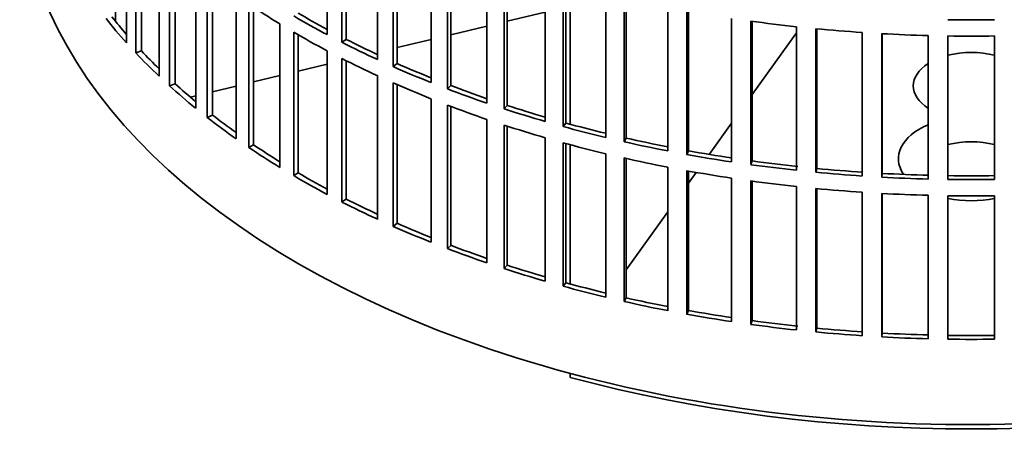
# Model space of a CAD drawing. Header units: millimetres. Extents: x 432 to 1317, y -1117 to 1316.
# Tile 2 of 26: x 1024 to 1172, y -1053 to -988. Entities that reach past the tile are written whole.
import ezdxf

# ---------------------------------------------------------------- set-up
doc = ezdxf.new("R2010")
doc.units = ezdxf.units.MM
doc.layers.add('VSI344-454_FILTR', color=7, linetype='Continuous')
doc.layers.add('VSI344-454_SUPPO', color=7, linetype='Continuous')

# ---------------------------------------------------------------- blocks, each defined once
blk = doc.blocks.new('SE4')
at = {"layer": 'VSI344-454_FILTR', "color": 7, "linetype": 'Continuous', "lineweight": 35}
for p, q in [((1069.95, -990.37), (1069.95, -968.73)), ((1039.68, -991.6), (1039.68, -969.96)), ((1072.16, -991.52), (1072.16, -969.88)), ((1072.81, -991.08), (1072.81, -970.21)), ((1041.08, -993.12), (1041.08, -971.48)), ((1041.94, -992.83), (1041.94, -972.38)), ((1077.55, -994.13), (1077.55, -972.49)), ((1079.9, -995.19), (1079.9, -973.55)), ((1080.49, -994.72), (1080.49, -973.81)), ((1044.59, -996.63), (1044.59, -975)), ((1046.17, -998.09), (1046.17, -976.46)), ((1085.6, -997.58), (1085.6, -975.94)), ((1088.07, -998.54), (1088.07, -976.9)), ((1047, -997.77), (1047, -977.2)), ((1088.6, -998.05), (1088.6, -977.1)), ((1050.11, -1001.46), (1050.11, -979.82)), ((1094.03, -1000.69), (1094.03, -979.05)), ((1096.62, -1001.55), (1096.62, -979.92)), ((1051.86, -1002.85), (1051.86, -981.22)), ((1097.09, -1001.04), (1097.09, -980.07)), ((1052.65, -1002.5), (1052.65, -981.82)), ((1102.83, -1003.46), (1102.83, -981.82)), ((1105.51, -1004.21), (1105.51, -982.58)), ((1105.92, -1003.69), (1105.92, -982.69)), ((1111.94, -1005.87), (1111.94, -984.23)), ((1056.19, -1006.05), (1056.19, -984.42)), ((1058.11, -1007.37), (1058.11, -985.74)), ((1114.7, -1006.51), (1114.7, -984.87)), ((1115.04, -1005.97), (1115.04, -984.95)), ((1058.85, -1006.99), (1058.85, -986.23)), ((1121.31, -1007.9), (1121.31, -986.26)), ((1124.15, -1008.43), (1124.15, -986.8)), ((1124.42, -1007.88), (1124.42, -986.84)), ((1062.82, -1010.39), (1062.82, -988.76)), ((1130.91, -1009.55), (1130.91, -987.91)), ((1133.8, -1009.97), (1133.8, -988.33)), ((1134.01, -1009.4), (1134.01, -988.36)), ((1064.89, -1011.63), (1064.89, -989.99)), ((1140.69, -1010.81), (1140.69, -989.18)), ((1143.62, -1011.11), (1143.62, -989.47)), ((1143.76, -1010.54), (1143.76, -989.49)), ((1150.59, -1011.68), (1150.59, -990.04)), ((1153.56, -1011.86), (1153.56, -990.22)), ((1153.63, -1011.28), (1153.63, -990.22)), ((1065.58, -1011.22), (1065.58, -990.4)), ((1072.81, -991.08), (1072.16, -991.52)), ((1160.57, -1012.14), (1160.57, -990.5)), ((1163.55, -1012.2), (1163.55, -990.56)), ((1170.59, -1012.2), (1170.59, -990.56)), ((1041.94, -992.83), (1041.08, -993.12)), ((1069.95, -1014.45), (1069.95, -992.82)), ((1072.16, -1015.6), (1072.16, -993.97)), ((1072.81, -1015.16), (1072.81, -994.29)), ((1080.49, -994.72), (1079.9, -995.19)), ((1077.55, -1018.22), (1077.55, -996.58)), ((1079.9, -1019.28), (1079.9, -997.64)), ((1047, -997.77), (1046.17, -998.09)), ((1080.49, -1018.81), (1080.49, -997.9)), ((1088.6, -998.05), (1088.07, -998.54)), ((1085.6, -1021.66), (1085.6, -1000.03)), ((1088.07, -1022.63), (1088.07, -1000.99)), ((1088.6, -1022.14), (1088.6, -1001.19)), ((1097.09, -1001.04), (1096.62, -1001.55)), ((1052.65, -1002.5), (1051.86, -1002.85)), ((1094.03, -1024.78), (1094.03, -1003.14)), ((1096.62, -1025.64), (1096.62, -1004)), ((1097.09, -1025.13), (1097.09, -1004.15)), ((1105.92, -1003.69), (1105.51, -1004.21)), ((1102.83, -1027.55), (1102.83, -1005.91)), ((1115.04, -1005.97), (1114.7, -1006.51)), ((1058.85, -1006.99), (1058.11, -1007.37)), ((1105.51, -1028.3), (1105.51, -1006.66)), ((1105.92, -1027.77), (1105.92, -1006.77)), ((1124.42, -1007.88), (1124.15, -1008.43)), ((1111.94, -1029.95), (1111.94, -1008.32)), ((1114.7, -1030.6), (1114.7, -1008.96)), ((1115.04, -1030.05), (1115.04, -1009.04)), ((1134.01, -1009.4), (1133.8, -1009.97)), ((1121.31, -1031.99), (1121.31, -1010.35)), ((1124.15, -1032.52), (1124.15, -1010.88)), ((1124.42, -1031.96), (1124.42, -1010.93)), ((1143.76, -1010.54), (1143.62, -1011.11)), ((1065.58, -1011.22), (1064.89, -1011.63)), ((1130.91, -1033.64), (1130.91, -1012)), ((1133.8, -1034.06), (1133.8, -1012.42)), ((1134.01, -1033.49), (1134.01, -1012.45)), ((1153.63, -1011.28), (1153.56, -1011.86)), ((1140.69, -1034.9), (1140.69, -1013.26)), ((1143.62, -1035.2), (1143.62, -1013.56)), ((1143.76, -1034.63), (1143.76, -1013.57)), ((1072.81, -1015.16), (1072.16, -1015.6)), ((1150.59, -1035.76), (1150.59, -1014.13)), ((1153.56, -1035.94), (1153.56, -1014.31)), ((1153.63, -1035.37), (1153.63, -1014.31)), ((1160.57, -1036.23), (1160.57, -1014.59)), ((1163.55, -1036.29), (1163.55, -1014.65)), ((1170.59, -1036.29), (1170.59, -1014.65)), ((1080.49, -1018.81), (1079.9, -1019.28)), ((1088.6, -1022.14), (1088.07, -1022.63)), ((1097.09, -1025.13), (1096.62, -1025.64)), ((1105.92, -1027.77), (1105.51, -1028.3)), ((1115.04, -1030.05), (1114.7, -1030.6)), ((1124.42, -1031.96), (1124.15, -1032.52)), ((1134.01, -1033.49), (1133.8, -1034.06)), ((1143.76, -1034.63), (1143.62, -1035.2)), ((1153.63, -1035.37), (1153.56, -1035.94))]:
    blk.add_line(p, q, dxfattribs=at)
for centre, radius, start, end in [((1167.07, -739.64), 248.5, 269.189, 270.811), ((1167.07, -742.09), 248.5, 269.189, 270.811), ((1167.07, -764.88), 246.77, 269.1833, 270.8167), ((1167.07, -763.73), 248.5, 269.189, 270.811), ((1167.07, -766.18), 248.5, 269.189, 270.811), ((1167.07, -788.97), 246.77, 269.1833, 270.8167), ((1167.07, -787.81), 248.5, 269.189, 270.811)]:
    blk.add_arc(centre, radius, start, end, dxfattribs=at)
for centre, major_axis, start_param, end_param in [((1167.07, -966.32), (143.5, 0), 3.141593, 5.158357), ((1167.07, -931.83), (-143.5, 0), 0.708524, 0.757553), ((1167.07, -929.38), (-142.5, 0), 0.778165, 0.820895), ((1167.07, -953.46), (-143.5, 0), 0.429271, 0.4783), ((1167.07, -953.46), (-142.5, 0), 0.429099, 0.464583), ((1167.07, -929.38), (-143.5, 0), 0.778337, 0.827366), ((1167.07, -907.74), (-143.5, 0), 1.336842, 1.385871), ((1167.07, -931.83), (-143.5, 0), 0.778337, 0.827366), ((1167.07, -907.74), (-143.5, 0), 1.406655, 1.455685), ((1167.07, -907.74), (-143.5, 0), 1.476469, 1.525498), ((1167.07, -929.38), (-143.5, 0), 0.84815, 0.897179), ((1167.07, -929.38), (-142.5, 0), 0.847978, 0.891566), ((1167.07, -953.46), (-143.5, 0), 0.499084, 0.548113), ((1167.07, -953.46), (-142.5, 0), 0.498912, 0.536508), ((1167.07, -931.83), (-143.5, 0), 0.84815, 0.897179), ((1167.07, -929.38), (-142.5, 0), 0.917791, 0.962144), ((1167.07, -929.38), (-143.5, 0), 0.917963, 0.966992), ((1167.07, -931.83), (-143.5, 0), 0.917963, 0.966992), ((1167.07, -953.46), (-143.5, 0), 0.568897, 0.617927), ((1167.07, -953.46), (-142.5, 0), 0.568725, 0.607984), ((1167.07, -929.38), (-143.5, 0), 0.987776, 1.036806), ((1167.07, -929.38), (-142.5, 0), 0.987604, 1.032651), ((1167.07, -931.83), (-143.5, 0), 0.987776, 1.036806), ((1167.07, -929.38), (-143.5, 0), 1.057589, 1.106619), ((1167.07, -929.38), (-142.5, 0), 1.057417, 1.103102), ((1167.07, -953.46), (-143.5, 0), 0.63871, 0.68774), ((1167.07, -953.46), (-142.5, 0), 0.638538, 0.679153), ((1167.07, -931.83), (-143.5, 0), 1.057589, 1.106619), ((1167.07, -929.38), (-143.5, 0), 1.127403, 1.176432), ((1167.07, -929.38), (-142.5, 0), 1.127231, 1.17351), ((1167.07, -929.38), (-143.5, 0), 1.197216, 1.246245), ((1167.07, -929.38), (-142.5, 0), 1.197044, 1.243883), ((1167.07, -953.46), (-143.5, 0), 0.708524, 0.757553), ((1167.07, -953.46), (-142.5, 0), 0.708352, 0.750104), ((1167.07, -931.83), (-143.5, 0), 1.127403, 1.176432), ((1167.07, -929.38), (-142.5, 0), 1.266857, 1.314231), ((1167.07, -931.83), (-143.5, 0), 1.197216, 1.246245), ((1167.07, -929.38), (-143.5, 0), 1.267029, 1.316058), ((1167.07, -929.38), (-142.5, 0), 1.33667, 1.386044), ((1167.07, -931.83), (-143.5, 0), 1.267029, 1.316058), ((1167.07, -929.38), (-143.5, 0), 1.336842, 1.385871), ((1167.07, -929.38), (-142.5, 0), 1.406483, 1.455857), ((1167.07, -953.46), (-143.5, 0), 0.778337, 0.827366), ((1167.07, -953.46), (-142.5, 0), 0.778165, 0.820895), ((1167.07, -931.83), (-143.5, 0), 1.336842, 1.385871), ((1167.07, -929.38), (-143.5, 0), 1.406655, 1.455685), ((1167.07, -929.38), (-143.5, 0), 1.476469, 1.525498), ((1167.07, -929.38), (-142.5, 0), 1.476296, 1.52567), ((1167.07, -931.83), (-143.5, 0), 1.406655, 1.455685), ((1167.07, -953.46), (-142.5, 0), 0.847978, 0.891566), ((1167.07, -931.83), (-143.5, 0), 1.476469, 1.525498), ((1167.07, -953.46), (-143.5, 0), 0.84815, 0.897179), ((1167.07, -953.46), (-143.5, 0), 0.917963, 0.966992), ((1167.07, -953.46), (-142.5, 0), 0.917791, 0.962144), ((1167.07, -953.46), (-143.5, 0), 0.987776, 1.036806), ((1167.07, -953.46), (-142.5, 0), 0.987604, 1.032651), ((1167.07, -953.46), (-143.5, 0), 1.057589, 1.106619), ((1167.07, -953.46), (-142.5, 0), 1.057417, 1.103102), ((1167.07, -953.46), (-143.5, 0), 1.127403, 1.176432), ((1167.07, -953.46), (-142.5, 0), 1.127231, 1.17351), ((1167.07, -953.46), (-142.5, 0), 1.197044, 1.243883), ((1167.07, -953.46), (-143.5, 0), 1.197216, 1.246245), ((1167.07, -953.46), (-143.5, 0), 1.267029, 1.316058), ((1167.07, -953.46), (-142.5, 0), 1.266857, 1.314231), ((1167.07, -953.46), (-143.5, 0), 1.336842, 1.385871), ((1167.07, -953.46), (-142.5, 0), 1.33667, 1.386044), ((1167.07, -953.46), (-142.5, 0), 1.406483, 1.455857), ((1167.07, -953.46), (-143.5, 0), 1.406655, 1.455685), ((1167.07, -953.46), (-143.5, 0), 1.476469, 1.525498), ((1167.07, -953.46), (-142.5, 0), 1.476296, 1.52567)]:
    blk.add_ellipse(centre, major_axis=major_axis, ratio=0.57735, start_param=start_param, end_param=end_param, dxfattribs=at)
at = {"layer": 'VSI344-454_SUPPO', "color": 7, "linetype": 'Continuous', "lineweight": 35}
for p, q in [((1038.04, -988.38), (1038.04, -968.08)), ((1106.59, -1003.87), (1106.59, -982.87)), ((1097.09, -988.35), (1102.83, -986.97)), ((1088.6, -990.38), (1094.03, -989.08)), ((1134.01, -999.4), (1140.69, -990.1)), ((1080.49, -992.31), (1085.6, -991.09)), ((1065.58, -995.88), (1069.95, -994.84)), ((1058.85, -997.49), (1062.82, -996.54)), ((1052.65, -998.97), (1056.19, -998.13)), ((1049.29, -999.78), (1050.11, -999.58)), ((1127.54, -1008.42), (1130.91, -1003.72)), ((1106.59, -1027.96), (1106.59, -1006.96)), ((1124.42, -1012.76), (1125.59, -1011.14)), ((1115.04, -1025.84), (1121.31, -1017.1)), ((1106.59, -1042.04), (1106.59, -1041.45))]:
    blk.add_line(p, q, dxfattribs=at)
for centre, major_axis, start_param, end_param in [((1167.07, -998.1), (8.75, 0), 1.157096, 1.984496), ((1167.07, -998.1), (8.75, 0), 2.407803, 3.875383), ((1167.07, -1009.07), (-11, 0), -0.938824, 0.382349), ((1167.07, -1011.57), (8.75, 0), 1.157096, 1.984496), ((1167.07, -1009.07), (-11, 0), 1.245307, 1.896286), ((1167.07, -967.55), (-142.5, 0), 1.132467, 2.009125)]:
    blk.add_ellipse(centre, major_axis=major_axis, ratio=0.57735, start_param=start_param, end_param=end_param, dxfattribs=at)

msp = doc.modelspace()

# ---------------------------------------------------------------- block references
msp.add_blockref('SE4', (0, 0))

doc.saveas('drawing.dxf')
